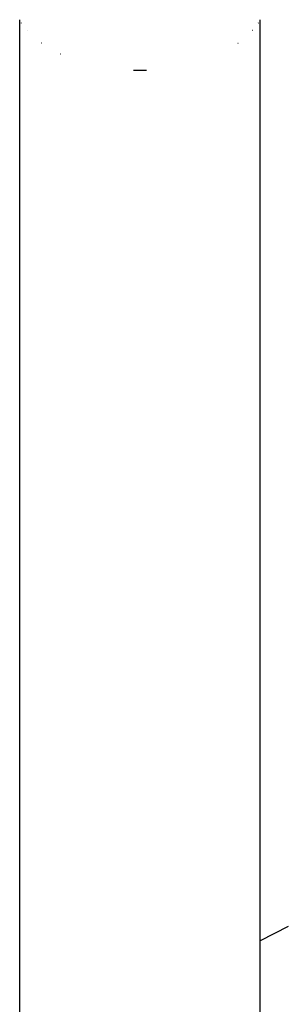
# Model space of a CAD drawing. Extents: x -18027 to -11651, y 1687 to 5059.
# Tile 36 of 170: x -17480 to -17470, y 2350 to 2386. Entities that reach past the tile are written whole.
import ezdxf

# ---------------------------------------------------------------- set-up
doc = ezdxf.new("R2010")
doc.units = 0
doc.header["$MEASUREMENT"] = 0
doc.layers.add('TANK', color=2, linetype='CONTINUOUS')
doc.layers.add('TANK-SLOPE', color=2, linetype='CONTINUOUS')

# ---------------------------------------------------------------- blocks, each defined once
blk = doc.blocks.new('A$C3406478A')
at = {"layer": 'TANK'}
for p, q in [((-1.03, 45.93), (-1.03, 85.046)), ((7.958, 50.631), (7.958, 85.046)), ((-0.958, 84.92), (-0.965, 84.93)), ((-0.748, 84.65), (-0.756, 84.658)), ((7.676, 84.65), (7.684, 84.658)), ((7.886, 84.92), (7.892, 84.93)), ((-0.202, 84.165), (-0.21, 84.171)), ((7.129, 84.165), (7.138, 84.171)), ((0.503, 83.759), (0.496, 83.762)), ((3.218, 83.158), (3.71, 83.158)), ((9.01, 51.164), (7.958, 50.631)), ((7.958, 48.656), (7.958, 50.631)), ((7.958, 44.81), (7.958, 48.656))]:
    blk.add_line(p, q, dxfattribs=at)

msp = doc.modelspace()

# ---------------------------------------------------------------- block references
at = {"layer": 'TANK-SLOPE'}
msp.add_blockref('A$C3406478A', (-17479.187, 2301.329), dxfattribs=at)

doc.saveas('drawing.dxf')
